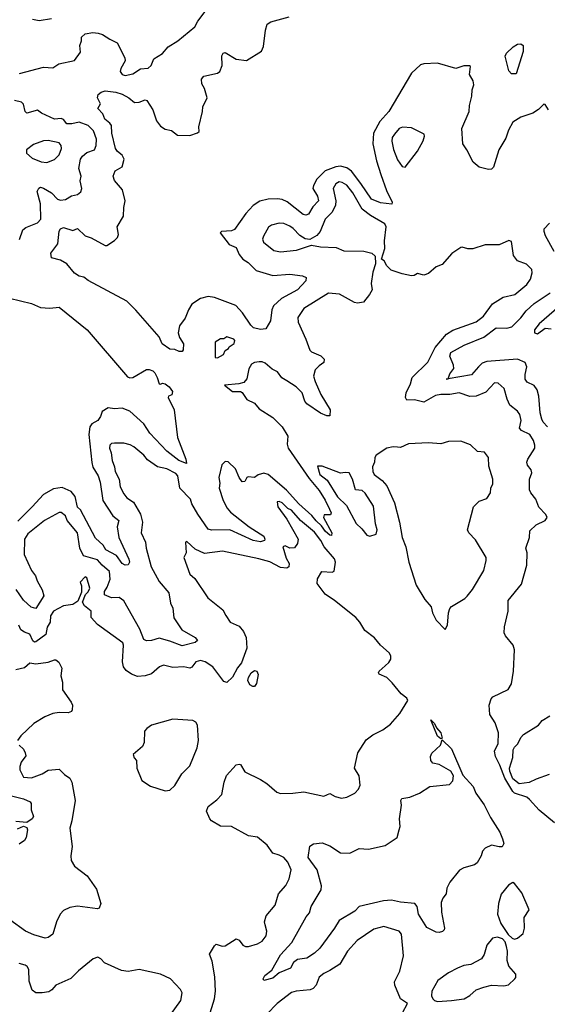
# Model space of a CAD drawing. Extents: x 1690054 to 1842981, y 782881 to 914114.
# Tile 23 of 256: x 1704619 to 1708048, y 817920 to 824322. Entities that reach past the tile are written whole.
import ezdxf

# ---------------------------------------------------------------- set-up
doc = ezdxf.new("R2010")
doc.units = 0

msp = doc.modelspace()

# ---------------------------------------------------------------- linework, layer by layer
at = {"layer": '0CON10XD'}
for points in [[(1704617.1, 823972.9), (1704775, 824013.3), (1704835, 824010), (1704874.2, 824035.8), (1704975, 824057.5), (1705015, 824110), (1705010.5, 824155), (1705021.6, 824185), (1705021.2, 824208.8), (1705045, 824229.5), (1705095, 824238.9), (1705130, 824235), (1705158.1, 824225), (1705205, 824194.5), (1705252, 824172), (1705302.6, 824075), (1705303.8, 824055), (1705276.4, 824005), (1705272.2, 823985), (1705284.2, 823965), (1705305, 823960), (1705355, 823970.6), (1705405, 824001.8), (1705455, 824006.2), (1705473.1, 824025), (1705491.5, 824068.5), (1705547.6, 824102.4), (1705585, 824145.7), (1705646.1, 824183.9), (1705757.5, 824275), (1705777.4, 824312.6), (1705830.8, 824385)], [(1704825, 824327.1), (1704745, 824314.5), (1704703, 824323)], [(1708055.6, 823735.6), (1708035, 823770), (1708025, 823772.5), (1707991.7, 823738.3), (1707955, 823713.3), (1707875, 823687.5), (1707825, 823656), (1707795, 823603.8), (1707779.2, 823550.8), (1707733.2, 823476.8), (1707697.4, 823362.6), (1707685, 823349.4), (1707665, 823347.9), (1707605, 823362.2), (1707565.4, 823395), (1707525, 823476.2), (1707498.8, 823515), (1707492.2, 823615), (1707540.5, 823725), (1707541.4, 823765), (1707558.1, 823825), (1707558.6, 823865), (1707571.4, 823898.6), (1707566.9, 823925), (1707541.4, 823965), (1707548.3, 824018.3), (1707542.5, 824022.5), (1707505, 824022.9), (1707454, 824004), (1707335, 824039.6), (1707245, 824035.5), (1707225, 824029.5), (1707166, 823974), (1707017.1, 823725), (1706960.5, 823659.5), (1706918.8, 823585), (1706914.7, 823515), (1706938.2, 823405), (1706965.8, 823315), (1707002.1, 823212.1), (1707040.4, 823135), (1707038.3, 823121.7), (1706965, 823130.7), (1706904.8, 823154.8), (1706837.2, 823257.2), (1706775, 823338), (1706745, 823359.5), (1706705, 823369.5), (1706673.3, 823365), (1706605, 823338.8), (1706550, 823285), (1706527.8, 823245), (1706524.7, 823225), (1706554.7, 823175), (1706560.3, 823145), (1706524.7, 823105), (1706495, 823056.5), (1706478.6, 823051.4), (1706461.4, 823055), (1706357.7, 823137.7), (1706325, 823153.8), (1706295, 823156.4), (1706235, 823155.5), (1706178.9, 823141.1), (1706136.6, 823113.4), (1706087.8, 823062.2), (1706015, 822957.5), (1705995, 822949.4), (1705930, 822945), (1705923, 822937), (1705980.5, 822860.5), (1706025, 822840), (1706046, 822795), (1706070, 822765), (1706105, 822742.8), (1706155, 822690.3), (1706265, 822658.6), (1706375, 822666.8), (1706457.4, 822657.4), (1706480, 822645), (1706478.6, 822625), (1706425.6, 822565), (1706319.8, 822510.2), (1706268.5, 822461.5), (1706257.5, 822435), (1706248.8, 822365), (1706218.2, 822311.8), (1706185, 822308.1), (1706138.7, 822318.7), (1706120.3, 822335), (1706067.1, 822415), (1706022.8, 822462.8), (1705885, 822515.4), (1705845, 822522.5), (1705795, 822509.4), (1705737.4, 822472.6), (1705715.4, 822434.6), (1705695, 822380.8), (1705658.3, 822331.7), (1705648.1, 822285), (1705657.3, 822255), (1705683.3, 822215), (1705680.8, 822175), (1705675, 822165.6), (1705655, 822163.7), (1705627.4, 822177.4), (1705595, 822180.3), (1705546.1, 822215), (1705525, 822260), (1705375, 822432.9), (1705315, 822491.9), (1705065, 822625.8), (1705035, 822648), (1705005, 822655.4), (1704974.5, 822674.5), (1704925, 822735.3), (1704885, 822757.9), (1704825, 822774.4), (1704822.5, 822805), (1704867.1, 822865), (1704875, 822946.7), (1704885, 822961.2), (1704905, 822970.8), (1704965, 822950.6), (1704995, 822963.8), (1705045, 822916.5), (1705084, 822904), (1705175, 822853.1), (1705185, 822853.1), (1705235, 822885.4), (1705255, 822905.7), (1705261.1, 822925), (1705253.6, 822975), (1705294.1, 823045), (1705295, 823100), (1705304.4, 823145), (1705287.1, 823215), (1705235.4, 823275.4), (1705225.6, 823305), (1705240.3, 823339.7), (1705285.6, 823365), (1705297.9, 823415), (1705285, 823441.1), (1705255.3, 823465.3), (1705242.9, 823485), (1705217.7, 823585), (1705216.8, 823633.2), (1705205, 823650), (1705172.2, 823675), (1705160.4, 823710.4), (1705126.2, 823745), (1705143.3, 823775), (1705123.8, 823815), (1705130, 823835), (1705149.3, 823850.7), (1705175, 823860), (1705245, 823851.5), (1705285, 823837.8), (1705327.5, 823815), (1705365, 823784), (1705395, 823785.7), (1705435, 823800), (1705445, 823796), (1705485, 823736), (1705507.3, 823665), (1705535, 823630.6), (1705565, 823610), (1705605, 823601.2), (1705645, 823572.1), (1705725, 823570), (1705775, 823585.7), (1705785.4, 823595), (1705783.8, 823625), (1705808.1, 823725), (1705809.6, 823755), (1705838, 823815), (1705820, 823875), (1705802, 823905), (1705801.2, 823935), (1705816.1, 823953.9), (1705905, 823974.5), (1705920.5, 823985), (1705935.4, 824025), (1705933.9, 824086.1), (1705941.9, 824105), (1705955, 824108.2), (1706025, 824065.6), (1706092.2, 824057.8), (1706191.7, 824118.3), (1706202.7, 824147.3), (1706215.6, 824254.4), (1706227, 824293), (1706252, 824308), (1706369.8, 824340.2)], [(1707845, 823970), (1707815, 823970), (1707798.8, 823988.8), (1707774.6, 824085), (1707782.7, 824105), (1707825.6, 824145), (1707855, 824162.2), (1707875.9, 824165.9), (1707891.2, 824155), (1707891.4, 824115), (1707845, 823970)], [(1704617.9, 822892.1), (1704640, 822955), (1704658.7, 822971.3), (1704735, 823001.5), (1704755.9, 823024.1), (1704753.5, 823125), (1704733.5, 823205), (1704743, 823227), (1704755, 823233.1), (1704775, 823227.5), (1704826.5, 823196.5), (1704864.3, 823155), (1704885, 823147.8), (1704916.3, 823153.7), (1704955, 823177.8), (1704994.5, 823185.5), (1705016.4, 823203.6), (1705022.5, 823225), (1705013.3, 823273.3), (1705018.4, 823305), (1705002.6, 823355), (1705015.3, 823415), (1705027.1, 823435), (1705055, 823459.5), (1705105, 823475.7), (1705116.3, 823503.7), (1705118.7, 823545), (1705099.2, 823599.2), (1705065, 823634.5), (1705005, 823654.7), (1704958.6, 823645), (1704926, 823645), (1704903, 823673), (1704888.7, 823678.7), (1704845, 823675.2), (1704760, 823715), (1704735, 823733.6), (1704665, 823714.4), (1704653.8, 823725), (1704643.4, 823773.4), (1704630.8, 823785), (1704585, 823796.7)], [(1707125, 823363.8), (1707205, 823466.2), (1707241.4, 823535), (1707250, 823565), (1707247.3, 823577.3), (1707165, 823618.8), (1707106.1, 823623.9), (1707085, 823614), (1707055, 823578.8), (1707040.6, 823555), (1707037, 823533), (1707049.1, 823479.1), (1707075, 823410), (1707105, 823366.7), (1707125, 823363.8)], [(1704795, 823394.5), (1704845, 823412.9), (1704875, 823443.8), (1704890.8, 823485), (1704889.2, 823505), (1704875, 823521.4), (1704805, 823535.5), (1704775, 823534.6), (1704708.5, 823511.5), (1704663.9, 823476.1), (1704662.5, 823455), (1704700.6, 823420.6), (1704758.9, 823398.9), (1704795, 823394.5)], [(1707915.5, 820775.5), (1707916.7, 820855), (1707909.4, 820885), (1707932.5, 820955), (1707935, 820997.5), (1707975, 821038), (1708034.1, 821065.9), (1708046.7, 821085), (1708038.8, 821105), (1707992.7, 821152.7), (1707974.4, 821205), (1707941.9, 821245), (1707933.1, 821265), (1707932.2, 821335), (1707947.8, 821375), (1707942.5, 821395), (1707920, 821425), (1707916, 821445), (1707921.4, 821465), (1707967.9, 821535), (1707968, 821555), (1707957.6, 821585), (1707933.9, 821625), (1707880.7, 821650.8), (1707866.9, 821665), (1707877.1, 821715), (1707869.4, 821755), (1707855, 821776.9), (1707805.3, 821815.3), (1707786.4, 821855), (1707766.9, 821925), (1707729.3, 821959.3), (1707705, 821960), (1707649.1, 821900.9), (1707585, 821873.2), (1707545, 821871.5), (1707475, 821895.4), (1707415, 821885.4), (1707355, 821884.6), (1707322.1, 821877.9), (1707245, 821834.3), (1707185, 821850.3), (1707135, 821848.1), (1707126.2, 821865), (1707131.1, 821895), (1707160, 821955), (1707170, 821995), (1707271.1, 822095), (1707319.3, 822190.8), (1707393.8, 822276.2), (1707435, 822302.7), (1707585, 822357.8), (1707633.1, 822395), (1707692, 822475), (1707761.4, 822518.6), (1707837.5, 822535), (1707915, 822600), (1707938.9, 822635), (1707948.8, 822675), (1707947.7, 822697.7), (1707913.1, 822733.1), (1707854.2, 822755), (1707828.7, 822788.7), (1707815, 822880), (1707797, 822887), (1707735, 822857.8), (1707645, 822857.1), (1707565, 822832), (1707532.3, 822832.3), (1707495, 822843.3), (1707485, 822840), (1707428.3, 822801.7), (1707365, 822730), (1707325, 822716), (1707275, 822671.2), (1707245, 822660), (1707205, 822672.5), (1707181.7, 822658.3), (1707165, 822657.5), (1707105, 822670), (1707034.1, 822694.1), (1707005, 822722.5), (1706987.5, 822755), (1706970, 822765), (1706992, 822835), (1706989.2, 822885), (1707000.6, 822975), (1706992, 822995), (1706899.6, 823049.6), (1706845, 823090.4), (1706785, 823197.3), (1706745, 823246.1), (1706715, 823263.5), (1706695, 823267.1), (1706673.1, 823255), (1706655.5, 823224.5), (1706672.9, 823145), (1706671, 823115), (1706648.8, 823071.2), (1706604.6, 823025), (1706571.8, 822945), (1706550.7, 822919.3), (1706505, 822893.8), (1706475, 822897.8), (1706438.9, 822918.9), (1706396.9, 822965), (1706375, 822980.5), (1706335, 822997.8), (1706305, 822999.5), (1706255, 822986.4), (1706236.3, 822973.7), (1706203.3, 822915), (1706196.7, 822895), (1706203.3, 822875), (1706271.7, 822821.7), (1706315, 822811.9), (1706417.4, 822822.6), (1706515, 822856.7), (1706575, 822845.6), (1706675, 822840), (1706725, 822819.4), (1706855, 822817.5), (1706907.5, 822805), (1706930, 822785), (1706932.5, 822735), (1706915, 822680), (1706903.9, 822606.1), (1706908.8, 822565), (1706893.3, 822535), (1706852.5, 822485), (1706815, 822478.8), (1706795, 822482.5), (1706697.2, 822537.2), (1706625, 822543.5), (1706466, 822444), (1706426.9, 822385), (1706428.1, 822355), (1706478.9, 822245), (1706503.9, 822173.9), (1706515, 822162.2), (1706575.9, 822135.9), (1706596.9, 822115), (1706595, 822092), (1706565, 822071.8), (1706540.4, 822045), (1706529.6, 822005), (1706538.5, 821968.5), (1706577.3, 821885), (1706637.8, 821785), (1706633.9, 821746.1), (1706615, 821747.1), (1706575, 821764.6), (1706484.5, 821824.5), (1706472.1, 821842.1), (1706455, 821896.7), (1706415, 821934.6), (1706355, 821972.9), (1706323.8, 821993.8), (1706295, 822031.5), (1706259.9, 822049.9), (1706215, 822087.8), (1706195, 822097.1), (1706175, 822098), (1706145, 822093.8), (1706125, 822081.2), (1706109.1, 822050.9), (1706095, 821986), (1706075, 821963.8), (1706044.2, 821954.2), (1705951.2, 821945), (1706002.5, 821905), (1706054.6, 821904.6), (1706065, 821897.5), (1706095, 821853.2), (1706145, 821829.6), (1706175, 821790.9), (1706264.5, 821735), (1706325.5, 821675), (1706362, 821615), (1706358.1, 821561.9), (1706364.6, 821535), (1706499.5, 821339.5), (1706565, 821260.6), (1706605, 821198.8), (1706631.7, 821138.3), (1706642.5, 821115), (1706638.3, 821101.7), (1706598.3, 821101.7), (1706593.3, 821085), (1706648, 820985), (1706645, 820967.5), (1706635, 820970.8), (1706607.1, 820995), (1706581.4, 821031.4), (1706545, 821063.8), (1706518.5, 821098.5), (1706433.2, 821175), (1706352.9, 821262.9), (1706235, 821364.1), (1706205, 821374.4), (1706168.3, 821361.7), (1706144.2, 821345.8), (1706105, 821350), (1706094.4, 821345.6), (1706081.7, 821318.3), (1706065, 821318.1), (1706045, 821344.5), (1706021.5, 821401.5), (1705975, 821447.8), (1705955, 821450), (1705932.3, 821427.7), (1705913.1, 821345), (1705918.8, 821308.8), (1705915.5, 821275), (1705940.8, 821195), (1705967.3, 821145), (1705989.2, 821119.2), (1706111.1, 821025), (1706205, 820964.4), (1706212.9, 820945), (1706210, 820935), (1706185, 820926.4), (1706137.5, 820935), (1705985, 821004.8), (1705865, 821002.6), (1705845, 821008.2), (1705777.6, 821107.6), (1705738.8, 821175), (1705729.7, 821205), (1705660, 821275), (1705646.8, 821355), (1705635, 821372.2), (1705575, 821402.3), (1705515.3, 821415.3), (1705450.3, 821460.3), (1705425, 821490), (1705360.8, 821545), (1705337.6, 821557.6), (1705295, 821567.8), (1705235, 821569.1), (1705215, 821565.5), (1705204.7, 821555), (1705203.2, 821535), (1705214.7, 821505), (1705219.2, 821455), (1705235.5, 821415), (1705239.6, 821385), (1705264.6, 821335), (1705273.2, 821285), (1705295, 821238), (1705315, 821212.9), (1705358.5, 821185), (1705405, 821106), (1705418.2, 821055), (1705408.5, 820985), (1705436.2, 820925), (1705441.2, 820885), (1705474, 820765), (1705525, 820668.9), (1705587.7, 820595), (1705598.2, 820528.2), (1705615.5, 820495), (1705622, 820432), (1705672.5, 820355), (1705760, 820305), (1705775.7, 820285), (1705758.5, 820271.5), (1705675, 820249.7), (1705595, 820282), (1705525, 820300.9), (1705475, 820285.8), (1705443.9, 820283.9), (1705425, 820292.5), (1705398.9, 820358.9), (1705295, 820543.6), (1705265, 820564.5), (1705215, 820562.9), (1705171.3, 820581.3), (1705169.5, 820605), (1705187.8, 820632.2), (1705207, 820685), (1705202.2, 820735), (1705154.7, 820775), (1705125, 820809.4), (1705033.1, 820835), (1705009.3, 820885), (1704995.4, 820985), (1704928.2, 821065), (1704916.9, 821095), (1704888.1, 821118.1), (1704875, 821118.2), (1704780.8, 821065), (1704671.6, 820978.4), (1704650.5, 820945), (1704649.2, 820845), (1704695, 820740.5), (1704722.1, 820705), (1704733.5, 820673.5), (1704765.8, 820615.8), (1704776.4, 820575), (1704725, 820492.7), (1704692.9, 820502.9), (1704645, 820547.5), (1704596.6, 820616.6)], [(1708092.3, 822815), (1708036.4, 822916.4), (1708026.5, 822945), (1708028.2, 822961.8), (1708061.9, 822998.1)], [(1708049.4, 821675), (1708021.5, 821705), (1708012.1, 821725), (1708001.8, 821765), (1707992.9, 821875), (1707981.8, 821915), (1707962.8, 821942.8), (1707917.5, 821965), (1707905, 821983.8), (1707903.9, 822015), (1707915.6, 822065), (1707905, 822094), (1707855, 822113.6), (1707655, 822099.2), (1707625, 822088.5), (1707601.2, 822065), (1707555, 822012.1), (1707403.1, 821987.1), (1707390, 821985), (1707403.1, 821987.1), (1707415, 822018.6), (1707440.6, 822055), (1707439.4, 822075), (1707414.4, 822135), (1707420.9, 822159.1), (1707508.6, 822205), (1707635, 822256.9), (1707715, 822319), (1707785, 822315.7), (1707817.8, 822325), (1707875, 822382.8), (1707910.6, 822429.4), (1707962.8, 822477.2), (1708066.2, 822545)], [(1704552.4, 822512.4), (1704695, 822476.7), (1704755, 822450), (1704815, 822447.2), (1704875, 822453.6), (1705057.5, 822305), (1705319.7, 821999.7), (1705335, 821992.9), (1705355, 821995.5), (1705443, 822047), (1705461.7, 822048.3), (1705485, 822039.2), (1705496.6, 822026.7), (1705513.6, 821995), (1705525, 821954.4), (1705535, 821952), (1705548.3, 821958.3), (1705565, 821954.7), (1705590, 821935), (1705611.4, 821905), (1705607.2, 821882.8), (1705586.1, 821873.9), (1705584.3, 821865.7), (1705623.2, 821785), (1705645.5, 821605), (1705699.8, 821465), (1705703.9, 821436.1), (1705653.6, 821455), (1705575.8, 821515.8), (1705465, 821633.1), (1705426.2, 821695), (1705335, 821777.3), (1705285, 821797.1), (1705235, 821791.9), (1705195, 821798.9), (1705155.4, 821775), (1705145, 821742.2), (1705127.9, 821715), (1705087.7, 821695), (1705075, 821674.3), (1705068, 821625), (1705088.1, 821441.9), (1705095, 821411.9), (1705128.6, 821355), (1705142.8, 821315), (1705160, 821195), (1705225.5, 821095), (1705262.9, 821065), (1705253.6, 821025), (1705262.5, 820955), (1705328.9, 820815), (1705332.5, 820795), (1705325, 820776.7), (1705305, 820776), (1705285, 820785.7), (1705247.4, 820837.4), (1705178.6, 820875), (1705161.5, 820905), (1705111.3, 820951.3), (1705014, 821134), (1704995, 821151.5), (1704980.8, 821220.8), (1704953.5, 821255), (1704895, 821280), (1704839.3, 821270.8), (1704773.5, 821235), (1704699.5, 821155), (1704608, 821062)], [(1708125, 822458.2), (1707995.7, 822345), (1707965.5, 822305), (1707965.6, 822285), (1707985, 822278.8), (1708033.4, 822316.6), (1708072.8, 822312.8)], [(1705905, 822122.5), (1705943.3, 822145), (1705955, 822170), (1705976.7, 822183.3), (1705980, 822195), (1706013.9, 822216.1), (1706017.1, 822235), (1706010, 822245), (1705965, 822260), (1705945, 822247.5), (1705925, 822247.5), (1705890, 822225), (1705890, 822125), (1705905, 822122.5)], [(1707385, 820357.5), (1707398.8, 820385), (1707406.2, 820465), (1707415, 820492.5), (1707425, 820506.7), (1707512.3, 820557.7), (1707526.8, 820573.2), (1707562.3, 820617.7), (1707635, 820740), (1707651.2, 820805), (1707650, 820825), (1707580.9, 820940.9), (1707537.5, 820985), (1707530, 821005), (1707568.8, 821155), (1707605, 821191.2), (1707655, 821208.8), (1707678, 821245), (1707680, 821275), (1707693.3, 821305), (1707693.9, 821333.9), (1707668.3, 821418.3), (1707666.2, 821475), (1707640.7, 821510.7), (1707595, 821513.3), (1707548.3, 821558.3), (1707485, 821582.5), (1707405, 821580), (1707355, 821564.2), (1707275, 821570.8), (1707145, 821563.8), (1707095, 821541.2), (1707075, 821542), (1707045.9, 821544.1), (1707004.4, 821535.6), (1706935, 821490), (1706926.2, 821475), (1706924, 821445), (1706912.5, 821415), (1706914.2, 821385), (1706923.8, 821363.8), (1706974.6, 821325), (1707005, 821291.8), (1707055, 821181.1), (1707087.9, 821055), (1707104.8, 820955), (1707129.4, 820895), (1707148, 820795), (1707195, 820646.1), (1707252.3, 820552.3), (1707292.7, 820505), (1707301.4, 820465), (1707325, 820416.5), (1707385, 820357.5)], [(1706895, 820964.7), (1706935, 820977.3), (1706941.5, 821005), (1706930.7, 821045), (1706918.3, 821158.3), (1706865, 821244.4), (1706845, 821260.6), (1706802.5, 821265), (1706782.5, 821335), (1706760, 821375), (1706735, 821378.8), (1706705, 821373.8), (1706585, 821418.7), (1706555, 821420), (1706570.3, 821365), (1706617.2, 821327.2), (1706685, 821220.4), (1706743.9, 821163.9), (1706805, 821046.4), (1706842.4, 821012.4), (1706875, 820971.1), (1706895, 820964.7)], [(1705847.8, 817835), (1705884.7, 817955), (1705890.9, 818005), (1705887.8, 818097.8), (1705870.4, 818200.4), (1705853.5, 818245), (1705885, 818300), (1705895, 818310), (1705935, 818298.2), (1705955, 818300), (1706025, 818345.8), (1706045, 818336.2), (1706069.2, 818305), (1706087.5, 818295), (1706106.7, 818295), (1706165, 818312.2), (1706195, 818330), (1706220, 818365), (1706226.2, 818396.2), (1706215, 818436.2), (1706209.4, 818455), (1706220, 818495), (1706278.6, 818565), (1706300.9, 818639.1), (1706348, 818692), (1706370.9, 818735), (1706382.5, 818795), (1706362.5, 818845), (1706335, 818873.8), (1706305, 818890.5), (1706265, 818902.2), (1706226.7, 818955), (1706165, 819006.9), (1706105.3, 819015.3), (1705995, 819076.5), (1705925, 819078), (1705865, 819113.3), (1705853.8, 819125), (1705834, 819175), (1705844, 819205), (1705901.1, 819248.9), (1705932.9, 819285), (1705947.3, 819365), (1705962.6, 819407.4), (1706025, 819475.8), (1706045, 819482), (1706055, 819478), (1706082.4, 819432.4), (1706185, 819380.9), (1706226.2, 819356.2), (1706289.5, 819299.5), (1706315, 819290), (1706395, 819291.9), (1706465, 819301.1), (1706595, 819272.5), (1706635, 819290), (1706670, 819270), (1706709.6, 819260.4), (1706745, 819266.9), (1706797.1, 819292.9), (1706821.5, 819318.5), (1706830.9, 819345), (1706825.6, 819405), (1706794.1, 819455), (1706816.7, 819555), (1706870.9, 819639.1), (1706915, 819672.5), (1706980, 819705), (1707028.3, 819741.7), (1707088.8, 819811.2), (1707141.1, 819895), (1707135, 819909.4), (1707097.6, 819937.6), (1707040.6, 820010.6), (1707005, 820044.5), (1706955, 820066.2), (1706950.6, 820075), (1706955.7, 820085), (1706995, 820121.3), (1707018.1, 820141.9), (1707030.3, 820165), (1707031.2, 820185), (1707019.3, 820205), (1706964.7, 820255), (1706925, 820302.6), (1706861.2, 820351.2), (1706830, 820405), (1706802.6, 820435), (1706665, 820546.5), (1706605, 820587.5), (1706552.1, 820655), (1706555, 820686.7), (1706583.8, 820735), (1706649.7, 820730.3), (1706663.8, 820736.2), (1706671.4, 820795), (1706665, 820816), (1706598, 820895), (1706576.4, 820935), (1706535, 820989.2), (1706444.5, 821065), (1706385, 821131.8), (1706362.8, 821142.8), (1706325, 821180), (1706305, 821189.4), (1706292.6, 821187.4), (1706296.7, 821155), (1706355, 821074), (1706430, 820945), (1706424.4, 820915), (1706405, 820886.9), (1706375, 820886.5), (1706345, 820900), (1706330, 820895), (1706351.5, 820821.5), (1706370.8, 820785), (1706367.3, 820765), (1706355, 820755.4), (1706315, 820759.2), (1706245, 820796), (1706173.5, 820816.5), (1705937, 820867), (1705820.7, 820850.7), (1705758.8, 820878.8), (1705705, 820930), (1705697.5, 820925), (1705700, 820855), (1705686.7, 820825), (1705725, 820717.5), (1705758.3, 820688.3), (1705842.1, 820562.1), (1705938.8, 820485), (1705958.5, 820448.5), (1705986, 820405), (1706045, 820378.6), (1706073.9, 820343.9), (1706090, 820305), (1706095.3, 820235.3), (1706060.5, 820139.5), (1706035, 820107.5), (1706002.4, 820047.6), (1705965, 820013.1), (1705945, 820019.2), (1705875, 820114.4), (1705825, 820146.4), (1705795, 820156.1), (1705763.6, 820146.3), (1705737.7, 820112.3), (1705725, 820104.4), (1705685, 820113.1), (1705615, 820108.8), (1705554.3, 820124.3), (1705527.5, 820115), (1705475, 820069.1), (1705435, 820054.6), (1705385, 820050.5), (1705345, 820065.5), (1705310.4, 820090.4), (1705293.4, 820113.4), (1705287.3, 820147.3), (1705294.1, 820255), (1705289.6, 820269.6), (1705125, 820388.6), (1705084.3, 820435), (1705083.9, 820475), (1705040.2, 820510.2), (1705026.7, 820535), (1705046, 820584), (1705065, 820600.8), (1705074.5, 820625), (1705055, 820693.3), (1705045, 820700), (1705013.3, 820665), (1705021.7, 820641.7), (1705021.2, 820598.8), (1704998, 820542), (1704965, 820518.8), (1704905, 820511.2), (1704838.1, 820475), (1704820, 820445), (1704817.7, 820405), (1704797.8, 820372.2), (1704788.9, 820325), (1704725, 820276), (1704715, 820273.8), (1704705, 820283.8), (1704685, 820325.8), (1704649.4, 820339.4), (1704627.5, 820355), (1704612.9, 820385)], [(1708095, 819099.1), (1707995, 819181), (1707932.4, 819252.4), (1707915, 819265.6), (1707835, 819293.6), (1707823, 819303), (1707770.9, 819390.9), (1707739, 819475), (1707710.3, 819530.3), (1707705.1, 819565), (1707728.3, 819615), (1707730.2, 819685), (1707708.9, 819748.9), (1707674.3, 819804.3), (1707670.6, 819865), (1707684, 819905), (1707695, 819918.8), (1707794.1, 819965.9), (1707815, 820002.5), (1707828.9, 820085), (1707835.6, 820225), (1707826.9, 820255), (1707775.8, 820315), (1707768, 820335), (1707768.8, 820375), (1707794, 820475), (1707794, 820545), (1707879.3, 820650.7), (1707915.5, 820775.5)], [(1704594.1, 820095.9), (1704650.5, 820109.5), (1704685, 820140), (1704725, 820133.8), (1704805, 820145.5), (1704845, 820160), (1704855, 820160), (1704874, 820145), (1704892.9, 820105), (1704885.6, 820055), (1704898.1, 820015), (1704896.9, 819965), (1704954.5, 819884.5), (1704961.4, 819865), (1704960.8, 819835), (1704955.5, 819824.5), (1704935, 819815.4), (1704875, 819817.8), (1704835, 819811.3), (1704782.1, 819787.9), (1704710.9, 819745), (1704625.7, 819665), (1704606, 819635)], [(1706135, 819986), (1706115, 819998), (1706101.9, 820025), (1706105.7, 820045), (1706123.1, 820075), (1706145, 820090), (1706161.2, 820085), (1706168.6, 820065), (1706158.8, 820005), (1706145, 819986.7), (1706135, 819986)], [(1705565, 819308.5), (1705595, 819312.9), (1705627.9, 819342.1), (1705672.7, 819417.3), (1705725, 819470), (1705772.1, 819587.9), (1705781.9, 819635), (1705773.8, 819735), (1705763.9, 819753.9), (1705745, 819766.2), (1705615, 819774), (1705475, 819734), (1705445, 819713.8), (1705430, 819695), (1705427.7, 819622.3), (1705416.7, 819595), (1705357.5, 819545), (1705363.3, 819523.3), (1705377.5, 819505), (1705380, 819455), (1705412.5, 819375), (1705468.7, 819338.7), (1705565, 819308.5)], [(1707355, 819645.6), (1707335, 819662.5), (1707291.3, 819768.7), (1707315, 819746.4), (1707327.3, 819717.3), (1707355, 819684.5), (1707365, 819650), (1707355, 819645.6)], [(1708060, 819415), (1707975, 819384.4), (1707929.1, 819360.9), (1707865, 819353.7), (1707825, 819386.2), (1707804, 819435), (1707801.6, 819455), (1707822.9, 819525), (1707825.8, 819574.2), (1707835, 819592.5), (1707857.3, 819612.7), (1707876.7, 819655), (1707893.3, 819675), (1707990, 819735), (1708015, 819765.8), (1708065, 819794.4)], [(1706205, 818074.6), (1706200.8, 818085), (1706213.2, 818106.8), (1706257.5, 818142.5), (1706315, 818242), (1706388.7, 818321.3), (1706481.3, 818488.7), (1706502, 818515), (1706514, 818555), (1706578.1, 818665), (1706579.7, 818689.7), (1706552.2, 818795), (1706493.8, 818875), (1706505, 818948), (1706527.7, 818962.3), (1706585, 818970), (1706635, 818950), (1706705, 818904.5), (1706765, 818902.5), (1706825, 818933.3), (1706885, 818928.9), (1706995, 818951.9), (1707072.7, 819005), (1707085.8, 819054.2), (1707091.8, 819075), (1707088.4, 819125), (1707100, 819215), (1707095.8, 819245), (1707103.1, 819256.9), (1707155, 819267.1), (1707217.6, 819292.4), (1707285, 819335.8), (1707411.7, 819348.3), (1707435, 819372.5), (1707438.8, 819405), (1707420, 819435), (1707345, 819478.6), (1707305, 819488.6), (1707290.6, 819505), (1707288.3, 819531.7), (1707297.2, 819552.8), (1707353.3, 819605), (1707365, 819640), (1707425, 819581.8), (1707498.6, 819408.6), (1707565.5, 819335), (1707582.5, 819292.5), (1707636.8, 819216.8), (1707679.4, 819135), (1707739.6, 819039.6), (1707756.1, 818995), (1707764.7, 818965), (1707755.3, 818944.7), (1707735, 818942.8), (1707685, 818953.6), (1707645, 818935.5), (1707626.5, 818915), (1707618.4, 818885), (1707591.2, 818838.8), (1707575, 818825.6), (1707505, 818807.8), (1707477.8, 818792.2), (1707415.5, 818714.5), (1707395.7, 818675), (1707391.7, 818638.3), (1707369.6, 818610.4), (1707359.3, 818580.7), (1707359.8, 818519.8), (1707380, 818415), (1707378.8, 818405), (1707366.5, 818393.5), (1707345, 818385.7), (1707325, 818387.8), (1707265, 818420), (1707210.8, 818505), (1707202.5, 818555), (1707186.1, 818576.1), (1707093.4, 818583.4), (1707035, 818596.7), (1706983.6, 818593.6), (1706825, 818555.6), (1706796.7, 818525), (1706695.3, 818464.7), (1706665.5, 818415), (1706569.2, 818285), (1706535, 818252.9), (1706485, 818219.5), (1706425, 818211.9), (1706398.3, 818191.7), (1706380, 818155), (1706305.6, 818124.4), (1706265, 818088.9), (1706205, 818074.6)], [(1704615.6, 819605.6), (1704645, 819578.8), (1704655.6, 819555), (1704658.6, 819535), (1704628.1, 819495), (1704619.4, 819465), (1704620, 819445), (1704645, 819396.9), (1704695, 819392.9), (1704765, 819418.2), (1704805, 819443.1), (1704875, 819449.2), (1704909.6, 819415), (1704945, 819391.2), (1704958.1, 819365), (1704979.1, 819245), (1704957.8, 819112.2), (1704944.5, 819065), (1704959.4, 818945), (1704951, 818885), (1704953.3, 818855), (1704975, 818818.9), (1705056.9, 818755), (1705118.8, 818668.8), (1705146.8, 818575), (1705135, 818545.6), (1705125, 818540), (1704995, 818556.9), (1704945, 818550), (1704905, 818529.4), (1704883.1, 818505), (1704858.9, 818455), (1704834, 818375), (1704805, 818354), (1704785, 818350), (1704711.4, 818371.4), (1704656.4, 818396.3), (1704555, 818469.4)], [(1704557.4, 819277.4), (1704643.8, 819255), (1704686.5, 819236.5), (1704694, 819225), (1704694.3, 819185), (1704708.3, 819141.7), (1704701.2, 819125), (1704665, 819101.2), (1704595, 819107.7)], [(1704605, 819060), (1704645, 819078.8), (1704665, 819070), (1704670.8, 819055), (1704661.2, 819005), (1704650, 818985), (1704615, 818960)], [(1707835, 818343.3), (1707855, 818350), (1707890.7, 818379.3), (1707900, 818415), (1707897.5, 818485), (1707930.8, 818535), (1707882.7, 818645), (1707835, 818706.2), (1707825, 818711.2), (1707795, 818693.8), (1707748.8, 818635), (1707730, 818575), (1707723.8, 818505), (1707746.2, 818445), (1707793.9, 818373.9), (1707819.3, 818349.3), (1707835, 818343.3)], [(1707107.5, 817865), (1707140, 817925), (1707094.3, 817954.3), (1707056.9, 818045), (1707054.6, 818065), (1707090.4, 818135), (1707113.3, 818235), (1707100, 818375), (1707085, 818396.2), (1706985, 818425.8), (1706921.7, 818408.3), (1706812, 818335), (1706750, 818265), (1706699.3, 818180.7), (1706635, 818138.5), (1706595, 818120), (1706565, 818095.7), (1706545.4, 818045), (1706527, 818023), (1706505.9, 818014.1), (1706415.3, 818004.7), (1706385, 817995.7), (1706293.3, 817925), (1706226.2, 817855)], [(1707335, 817938.9), (1707425, 817943.6), (1707506.7, 817955), (1707545, 817976.7), (1707585, 818013.3), (1707635, 818031.2), (1707685, 818043.3), (1707765, 818038.8), (1707795, 818046.7), (1707837.5, 818085), (1707843.3, 818095), (1707842.5, 818115), (1707798.3, 818168.3), (1707787.5, 818205), (1707790, 818265), (1707783.3, 818295), (1707773.3, 818325), (1707755.8, 818345.8), (1707724.1, 818355.9), (1707691.2, 818348.8), (1707656, 818305), (1707637.3, 818242.7), (1707620, 818215), (1707551.7, 818178.3), (1707505, 818171.2), (1707465, 818154), (1707405, 818123.8), (1707335.7, 818074.3), (1707298, 818005), (1707295.8, 817975), (1707304.2, 817955), (1707315, 817944.3), (1707335, 817938.9)], [(1705598.3, 817851.7), (1705667.1, 817945), (1705675.8, 817995), (1705665, 818016.7), (1705600, 818085), (1705535, 818115.6), (1705395, 818145.7), (1705323.9, 818133.9), (1705280, 818140), (1705169.3, 818189.3), (1705146.4, 818216.4), (1705126.7, 818226.7), (1705097.5, 818215), (1705001.7, 818138.3), (1704951.7, 818088.3), (1704855, 818043.8), (1704827.1, 818012.9), (1704808.5, 818001.5), (1704765, 817993.6), (1704725, 817994.3), (1704700.6, 818010.6), (1704680.2, 818070.2), (1704678.5, 818145), (1704668.1, 818165), (1704654, 818174), (1704615, 818184.7)]]:
    msp.add_lwpolyline(points, dxfattribs=at)

doc.saveas('drawing.dxf')
